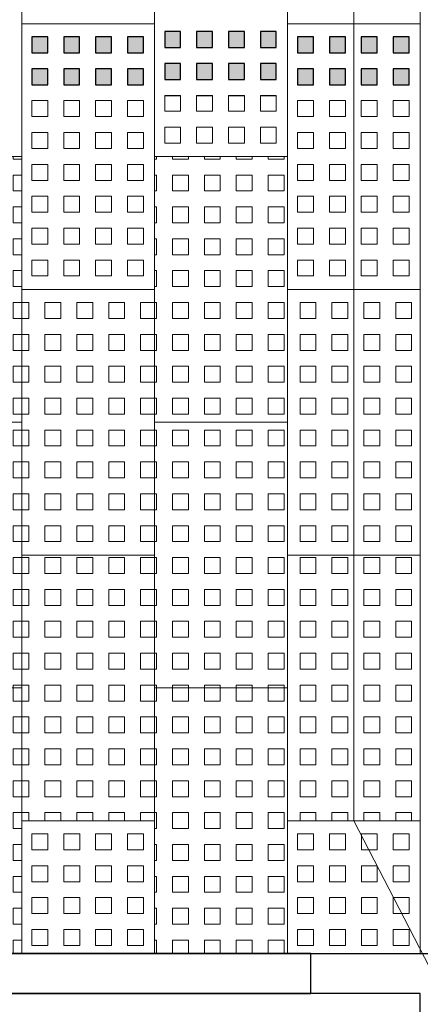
# Model space of a CAD drawing. Header units: metres. Extents: x -890 to 5635, y -951 to 6976.
# Tile 39 of 58: x 47.55 to 48.75, y 15.73 to 18.7. Entities that reach past the tile are written whole.
import ezdxf
from ezdxf import colors
from ezdxf.entities.mleader import LeaderData, LeaderLine
from ezdxf.math import Vec2, Vec3

# ---------------------------------------------------------------- set-up
doc = ezdxf.new("R2010")
doc.units = ezdxf.units.M
for name, color, linetype, lineweight in [('N-WE-VH-KANTOPSLUITING_OPSLUITBAND_120X250-G', 3, 'Continuous', 25), ('N-WE-VH-KANTOPSLUITING_OPSLUITBAND_120X250-S', 3, 'Continuous', 25), ('N-WE-VH-KANTOPSLUITING_OPSLUITBAND_120X250_HOEKSTUK-S', 3, 'Continuous', 25), ('N-WE-VH-KANTOPSLUITING_VOORKANTBAND_OB_120x250-G', 3, 'Continuous', 35), ('N-WE-VH-VERHARDING_TEGEL_GRAS-A', 11, 'Continuous', 13), ('N-WE-VH-VERHARDING_TEGEL_GRAS-A2', 252, 'Continuous', 25), ('N-WE-VH-VERHARDING_TEGEL_GRAS-G', 70, 'Continuous', 15), ('X-XX-AL-AANPIJLING-T18', 10, 'Continuous', 18)]:
    doc.layers.add(name, color=color, linetype=linetype, lineweight=lineweight)
doc.styles.add('NLCS-ISO-M20-T50', font='NLCS-ISO.ttf', dxfattribs={"height": 0.1})

# ---------------------------------------------------------------- blocks, each defined once
blk = doc.blocks.new('*U5')
blk.add_lwpolyline([(0, 120), (330, 120), (330, 450), (450, 450), (450, 0), (0, 0)], close=True)
at = {"flags": 5}
blk.add_attdef('BPNR', (541.3, 320.9), '', height=400, dxfattribs=at)
blk = doc.blocks.new('SVH-OPSLUITBAND_120X250_L1000_HD-MM')
for p, q in [((0, 120), (1000, 120)), ((0, 0), (0, 120)), ((1000, 0), (1000, 120)), ((0, 0), (1000, 0))]:
    blk.add_line(p, q)
blk = doc.blocks.new('TTE tegel')
at = {"layer": 'N-WE-VH-VERHARDING_TEGEL_GRAS-A'}
h = blk.add_hatch(dxfattribs=at)
h.set_pattern_fill('AVH-GRASTEGEL', color=256, scale=0.12, pattern_type=2)
h.set_pattern_definition([(0, (61.35034, 14.72604), (0, 0.048), [0.048, -0.048]), (90, (61.35034, 14.72604), (-0.048, 3e-18), [0.048, -0.048])])
h.paths.add_polyline_path([(61.3199, 14.6856), (61.3199, 15.4856), (61.7199, 15.4856), (61.7199, 14.6856)])
at = {"layer": 'N-WE-VH-VERHARDING_TEGEL_GRAS-G', "flags": 128}
blk.add_lwpolyline([(61.3199, 14.6856), (61.3199, 15.4856), (61.7199, 15.4856), (61.7199, 14.6856)], close=True, dxfattribs=at)
blk = doc.blocks.new('_Dot')
at = {"color": 0, "linetype": 'ByBlock', "lineweight": -2}
blk.add_line((-0.5, 0), (-1, 0), dxfattribs=at)
at = {"color": 0, "linetype": 'ByBlock', "const_width": 0.5}
blk.add_lwpolyline([(-0.25, 0, 1), (0.25, 0, 1)], format="xyb", close=True, dxfattribs=at)

msp = doc.modelspace()

# ---------------------------------------------------------------- hatches: boundary and pattern name
at = {"layer": 'N-WE-VH-VERHARDING_TEGEL_GRAS-A'}
h = msp.add_hatch(dxfattribs=at)
h.set_pattern_fill('AVH-GRASTEGEL', color=256, scale=0.12, pattern_type=2)
h.set_pattern_definition([(0, (47.582945, 15.52604), (0, 0.048), [0.048, -0.048]), (90, (47.582945, 15.52604), (-0.048, 3e-18), [0.048, -0.048])])
h.paths.add_polyline_path([(47.5525, 15.8856), (47.5525, 16.2856), (47.9525, 16.2856), (47.9525, 15.8856)])
h = msp.add_hatch(dxfattribs=at)
h.set_pattern_fill('AVH-GRASTEGEL', color=256, scale=0.12, pattern_type=2)
h.set_pattern_definition([(0, (48.382945, 15.52604), (0, 0.048), [0.048, -0.048]), (90, (48.382945, 15.52604), (-0.048, 3e-18), [0.048, -0.048])])
h.paths.add_polyline_path([(48.3525, 15.8856), (48.3525, 16.2856), (48.7525, 16.2856), (48.7525, 15.8856)])

# ---------------------------------------------------------------- linework, layer by layer
msp.add_circle((74.4072, 12.7269), 964.0442)
at = {"layer": 'N-WE-VH-KANTOPSLUITING_OPSLUITBAND_120X250-G'}
msp.add_lwpolyline([(48.4225, 15.7656), (43.9225, 15.7656)], dxfattribs=at)
at = {"layer": 'N-WE-VH-KANTOPSLUITING_VOORKANTBAND_OB_120x250-G'}
msp.add_lwpolyline([(48.4225, 15.8856), (43.9225, 15.8856)], dxfattribs=at)
at = {"layer": 'N-WE-VH-VERHARDING_TEGEL_GRAS-A', "linetype": 'Continuous'}
for p, q in [((47.5829, 18.454), (47.6309, 18.454)), ((47.5829, 18.406), (47.5829, 18.454)), ((47.6309, 18.406), (47.6309, 18.454)), ((47.6789, 18.454), (47.7269, 18.454)), ((47.6789, 18.406), (47.6789, 18.454)), ((47.7269, 18.406), (47.7269, 18.454)), ((47.7749, 18.454), (47.8229, 18.454)), ((47.7749, 18.406), (47.7749, 18.454)), ((47.8229, 18.406), (47.8229, 18.454)), ((47.8709, 18.454), (47.9189, 18.454)), ((47.8709, 18.406), (47.8709, 18.454)), ((47.9189, 18.406), (47.9189, 18.454)), ((47.9829, 18.422), (47.9829, 18.47)), ((48.0309, 18.422), (48.0309, 18.47)), ((48.0789, 18.422), (48.0789, 18.47)), ((48.1269, 18.422), (48.1269, 18.47)), ((48.1749, 18.422), (48.1749, 18.47)), ((48.2229, 18.422), (48.2229, 18.47)), ((48.2709, 18.422), (48.2709, 18.47)), ((48.3189, 18.422), (48.3189, 18.47)), ((48.3829, 18.454), (48.4309, 18.454)), ((48.3829, 18.406), (48.3829, 18.454)), ((48.4309, 18.406), (48.4309, 18.454)), ((48.4789, 18.454), (48.5269, 18.454)), ((48.4789, 18.406), (48.4789, 18.454)), ((48.5269, 18.406), (48.5269, 18.454)), ((48.5749, 18.454), (48.6229, 18.454)), ((48.5749, 18.406), (48.5749, 18.454)), ((48.6229, 18.406), (48.6229, 18.454)), ((48.6709, 18.454), (48.7189, 18.454)), ((48.6709, 18.406), (48.6709, 18.454)), ((48.7189, 18.406), (48.7189, 18.454)), ((47.9829, 18.422), (48.0309, 18.422)), ((48.0789, 18.422), (48.1269, 18.422)), ((48.1749, 18.422), (48.2229, 18.422)), ((48.2709, 18.422), (48.3189, 18.422)), ((47.5829, 18.406), (47.6309, 18.406)), ((47.6789, 18.406), (47.7269, 18.406)), ((47.7749, 18.406), (47.8229, 18.406)), ((47.8709, 18.406), (47.9189, 18.406)), ((48.3829, 18.406), (48.4309, 18.406)), ((48.4789, 18.406), (48.5269, 18.406)), ((48.5749, 18.406), (48.6229, 18.406)), ((48.6709, 18.406), (48.7189, 18.406)), ((47.5829, 18.358), (47.6309, 18.358)), ((47.5829, 18.31), (47.5829, 18.358)), ((47.6309, 18.31), (47.6309, 18.358)), ((47.6789, 18.358), (47.7269, 18.358)), ((47.6789, 18.31), (47.6789, 18.358)), ((47.7269, 18.31), (47.7269, 18.358)), ((47.7749, 18.358), (47.8229, 18.358)), ((47.7749, 18.31), (47.7749, 18.358)), ((47.8229, 18.31), (47.8229, 18.358)), ((47.8709, 18.358), (47.9189, 18.358)), ((47.8709, 18.31), (47.8709, 18.358)), ((47.9189, 18.31), (47.9189, 18.358)), ((47.9829, 18.374), (48.0309, 18.374)), ((47.9829, 18.326), (47.9829, 18.374)), ((48.0309, 18.326), (48.0309, 18.374)), ((48.0789, 18.374), (48.1269, 18.374)), ((48.0789, 18.326), (48.0789, 18.374)), ((48.1269, 18.326), (48.1269, 18.374)), ((48.1749, 18.374), (48.2229, 18.374)), ((48.1749, 18.326), (48.1749, 18.374)), ((48.2229, 18.326), (48.2229, 18.374)), ((48.2709, 18.374), (48.3189, 18.374)), ((48.2709, 18.326), (48.2709, 18.374)), ((48.3189, 18.326), (48.3189, 18.374)), ((48.3829, 18.358), (48.4309, 18.358)), ((48.3829, 18.31), (48.3829, 18.358)), ((48.4309, 18.31), (48.4309, 18.358)), ((48.4789, 18.358), (48.5269, 18.358)), ((48.4789, 18.31), (48.4789, 18.358)), ((48.5269, 18.31), (48.5269, 18.358)), ((48.5749, 18.358), (48.6229, 18.358)), ((48.5749, 18.31), (48.5749, 18.358)), ((48.6229, 18.31), (48.6229, 18.358)), ((48.6709, 18.358), (48.7189, 18.358)), ((48.6709, 18.31), (48.6709, 18.358)), ((48.7189, 18.31), (48.7189, 18.358)), ((47.9829, 18.326), (48.0309, 18.326)), ((48.0789, 18.326), (48.1269, 18.326)), ((48.1749, 18.326), (48.2229, 18.326)), ((48.2709, 18.326), (48.3189, 18.326)), ((47.5829, 18.31), (47.6309, 18.31)), ((47.6789, 18.31), (47.7269, 18.31)), ((47.7749, 18.31), (47.8229, 18.31)), ((47.8709, 18.31), (47.9189, 18.31)), ((48.3829, 18.31), (48.4309, 18.31)), ((48.4789, 18.31), (48.5269, 18.31)), ((48.5749, 18.31), (48.6229, 18.31)), ((48.6709, 18.31), (48.7189, 18.31)), ((47.5829, 18.262), (47.6309, 18.262)), ((47.5829, 18.214), (47.5829, 18.262)), ((47.6309, 18.214), (47.6309, 18.262)), ((47.6789, 18.262), (47.7269, 18.262)), ((47.6789, 18.214), (47.6789, 18.262)), ((47.7269, 18.214), (47.7269, 18.262)), ((47.7749, 18.262), (47.8229, 18.262)), ((47.7749, 18.214), (47.7749, 18.262)), ((47.8229, 18.214), (47.8229, 18.262)), ((47.8709, 18.262), (47.9189, 18.262)), ((47.8709, 18.214), (47.8709, 18.262)), ((47.9189, 18.214), (47.9189, 18.262)), ((48.3829, 18.262), (48.4309, 18.262)), ((48.3829, 18.214), (48.3829, 18.262)), ((48.4309, 18.214), (48.4309, 18.262)), ((48.4789, 18.262), (48.5269, 18.262)), ((48.4789, 18.214), (48.4789, 18.262)), ((48.5269, 18.214), (48.5269, 18.262)), ((48.5749, 18.262), (48.6229, 18.262)), ((48.5749, 18.214), (48.5749, 18.262)), ((48.6229, 18.214), (48.6229, 18.262)), ((48.6709, 18.262), (48.7189, 18.262)), ((48.6709, 18.214), (48.6709, 18.262)), ((48.7189, 18.214), (48.7189, 18.262)), ((47.5829, 18.214), (47.6309, 18.214)), ((47.6789, 18.214), (47.7269, 18.214)), ((47.7749, 18.214), (47.8229, 18.214)), ((47.8709, 18.214), (47.9189, 18.214)), ((48.3829, 18.214), (48.4309, 18.214)), ((48.4789, 18.214), (48.5269, 18.214)), ((48.5749, 18.214), (48.6229, 18.214)), ((48.6709, 18.214), (48.7189, 18.214)), ((47.5829, 18.166), (47.6309, 18.166)), ((47.5829, 18.118), (47.5829, 18.166)), ((47.6309, 18.118), (47.6309, 18.166)), ((47.6789, 18.166), (47.7269, 18.166)), ((47.6789, 18.118), (47.6789, 18.166)), ((47.7269, 18.118), (47.7269, 18.166)), ((47.7749, 18.166), (47.8229, 18.166)), ((47.7749, 18.118), (47.7749, 18.166)), ((47.8229, 18.118), (47.8229, 18.166)), ((47.8709, 18.166), (47.9189, 18.166)), ((47.8709, 18.118), (47.8709, 18.166)), ((47.9189, 18.118), (47.9189, 18.166)), ((48.3829, 18.166), (48.4309, 18.166)), ((48.3829, 18.118), (48.3829, 18.166)), ((48.4309, 18.118), (48.4309, 18.166)), ((48.4789, 18.166), (48.5269, 18.166)), ((48.4789, 18.118), (48.4789, 18.166)), ((48.5269, 18.118), (48.5269, 18.166)), ((48.5749, 18.166), (48.6229, 18.166)), ((48.5749, 18.118), (48.5749, 18.166)), ((48.6229, 18.118), (48.6229, 18.166)), ((48.6709, 18.166), (48.7189, 18.166)), ((48.6709, 18.118), (48.6709, 18.166)), ((48.7189, 18.118), (48.7189, 18.166)), ((47.5829, 18.118), (47.6309, 18.118)), ((47.6789, 18.118), (47.7269, 18.118)), ((47.7749, 18.118), (47.8229, 18.118)), ((47.8709, 18.118), (47.9189, 18.118)), ((48.3829, 18.118), (48.4309, 18.118)), ((48.4789, 18.118), (48.5269, 18.118)), ((48.5749, 18.118), (48.6229, 18.118)), ((48.6709, 18.118), (48.7189, 18.118)), ((47.5829, 18.07), (47.6309, 18.07)), ((47.5829, 18.022), (47.5829, 18.07)), ((47.6309, 18.022), (47.6309, 18.07)), ((47.6789, 18.07), (47.7269, 18.07)), ((47.6789, 18.022), (47.6789, 18.07)), ((47.7269, 18.022), (47.7269, 18.07)), ((47.7749, 18.07), (47.8229, 18.07)), ((47.7749, 18.022), (47.7749, 18.07)), ((47.8229, 18.022), (47.8229, 18.07)), ((47.8709, 18.07), (47.9189, 18.07)), ((47.8709, 18.022), (47.8709, 18.07)), ((47.9189, 18.022), (47.9189, 18.07)), ((48.3829, 18.07), (48.4309, 18.07)), ((48.3829, 18.022), (48.3829, 18.07)), ((48.4309, 18.022), (48.4309, 18.07)), ((48.4789, 18.07), (48.5269, 18.07)), ((48.4789, 18.022), (48.4789, 18.07)), ((48.5269, 18.022), (48.5269, 18.07)), ((48.5749, 18.07), (48.6229, 18.07)), ((48.5749, 18.022), (48.5749, 18.07)), ((48.6229, 18.022), (48.6229, 18.07)), ((48.6709, 18.07), (48.7189, 18.07)), ((48.6709, 18.022), (48.6709, 18.07)), ((48.7189, 18.022), (48.7189, 18.07)), ((47.5829, 18.022), (47.6309, 18.022)), ((47.6789, 18.022), (47.7269, 18.022)), ((47.7749, 18.022), (47.8229, 18.022)), ((47.8709, 18.022), (47.9189, 18.022)), ((48.3829, 18.022), (48.4309, 18.022)), ((48.4789, 18.022), (48.5269, 18.022)), ((48.5749, 18.022), (48.6229, 18.022)), ((48.6709, 18.022), (48.7189, 18.022)), ((47.5829, 17.974), (47.6309, 17.974)), ((47.5829, 17.926), (47.5829, 17.974)), ((47.6309, 17.926), (47.6309, 17.974)), ((47.6789, 17.974), (47.7269, 17.974)), ((47.6789, 17.926), (47.6789, 17.974)), ((47.7269, 17.926), (47.7269, 17.974)), ((47.7749, 17.974), (47.8229, 17.974)), ((47.7749, 17.926), (47.7749, 17.974)), ((47.8229, 17.926), (47.8229, 17.974)), ((47.8709, 17.974), (47.9189, 17.974)), ((47.8709, 17.926), (47.8709, 17.974)), ((47.9189, 17.926), (47.9189, 17.974)), ((48.3829, 17.974), (48.4309, 17.974)), ((48.3829, 17.926), (48.3829, 17.974)), ((48.4309, 17.926), (48.4309, 17.974)), ((48.4789, 17.974), (48.5269, 17.974)), ((48.4789, 17.926), (48.4789, 17.974)), ((48.5269, 17.926), (48.5269, 17.974)), ((48.5749, 17.974), (48.6229, 17.974)), ((48.5749, 17.926), (48.5749, 17.974)), ((48.6229, 17.926), (48.6229, 17.974)), ((48.6709, 17.974), (48.7189, 17.974)), ((48.6709, 17.926), (48.6709, 17.974)), ((48.7189, 17.926), (48.7189, 17.974)), ((47.5829, 17.926), (47.6309, 17.926)), ((47.6789, 17.926), (47.7269, 17.926)), ((47.7749, 17.926), (47.8229, 17.926)), ((47.8709, 17.926), (47.9189, 17.926)), ((48.3829, 17.926), (48.4309, 17.926)), ((48.4789, 17.926), (48.5269, 17.926)), ((48.5749, 17.926), (48.6229, 17.926)), ((48.6709, 17.926), (48.7189, 17.926))]:
    msp.add_line(p, q, dxfattribs=at)
at = {"layer": 'N-WE-VH-VERHARDING_TEGEL_GRAS-A', "color": 251}
for points in [[(47.9829, 18.662), (48.0309, 18.662), (47.9829, 18.614), (48.0309, 18.614)], [(48.0789, 18.662), (48.1269, 18.662), (48.0789, 18.614), (48.1269, 18.614)], [(48.1749, 18.662), (48.2229, 18.662), (48.1749, 18.614), (48.2229, 18.614)], [(48.2709, 18.662), (48.3189, 18.662), (48.2709, 18.614), (48.3189, 18.614)], [(47.5829, 18.646), (47.6309, 18.646), (47.5829, 18.598), (47.6309, 18.598)], [(47.6789, 18.646), (47.7269, 18.646), (47.6789, 18.598), (47.7269, 18.598)], [(47.7749, 18.646), (47.8229, 18.646), (47.7749, 18.598), (47.8229, 18.598)], [(47.8709, 18.646), (47.9189, 18.646), (47.8709, 18.598), (47.9189, 18.598)], [(48.3829, 18.646), (48.4309, 18.646), (48.3829, 18.598), (48.4309, 18.598)], [(48.4789, 18.646), (48.5269, 18.646), (48.4789, 18.598), (48.5269, 18.598)], [(48.5749, 18.646), (48.6229, 18.646), (48.5749, 18.598), (48.6229, 18.598)], [(48.6709, 18.646), (48.7189, 18.646), (48.6709, 18.598), (48.7189, 18.598)], [(47.9829, 18.566), (48.0309, 18.566), (47.9829, 18.518), (48.0309, 18.518)], [(48.0789, 18.566), (48.1269, 18.566), (48.0789, 18.518), (48.1269, 18.518)], [(48.1749, 18.566), (48.2229, 18.566), (48.1749, 18.518), (48.2229, 18.518)], [(48.2709, 18.566), (48.3189, 18.566), (48.2709, 18.518), (48.3189, 18.518)], [(47.5829, 18.55), (47.6309, 18.55), (47.5829, 18.502), (47.6309, 18.502)], [(47.6789, 18.55), (47.7269, 18.55), (47.6789, 18.502), (47.7269, 18.502)], [(47.7749, 18.55), (47.8229, 18.55), (47.7749, 18.502), (47.8229, 18.502)], [(47.8709, 18.55), (47.9189, 18.55), (47.8709, 18.502), (47.9189, 18.502)], [(48.3829, 18.55), (48.4309, 18.55), (48.3829, 18.502), (48.4309, 18.502)], [(48.4789, 18.55), (48.5269, 18.55), (48.4789, 18.502), (48.5269, 18.502)], [(48.5749, 18.55), (48.6229, 18.55), (48.5749, 18.502), (48.6229, 18.502)], [(48.6709, 18.55), (48.7189, 18.55), (48.6709, 18.502), (48.7189, 18.502)]]:
    msp.add_solid(points, dxfattribs=at)
at = {"layer": 'N-WE-VH-VERHARDING_TEGEL_GRAS-A2', "color": 252, "linetype": 'Continuous', "true_color": 0x939598}
for p, q in [((47.9829, 18.47), (48.0309, 18.47)), ((48.0789, 18.47), (48.1269, 18.47)), ((48.1749, 18.47), (48.2229, 18.47)), ((48.2709, 18.47), (48.3189, 18.47))]:
    msp.add_line(p, q, dxfattribs=at)
at = {"layer": 'N-WE-VH-VERHARDING_TEGEL_GRAS-A2', "color": 11, "linetype": 'Continuous'}
for points in [[(47.9829, 18.662), (47.9829, 18.614), (48.0309, 18.614), (48.0309, 18.662)], [(48.0789, 18.662), (48.0789, 18.614), (48.1269, 18.614), (48.1269, 18.662)], [(48.1749, 18.662), (48.1749, 18.614), (48.2229, 18.614), (48.2229, 18.662)], [(48.2709, 18.662), (48.2709, 18.614), (48.3189, 18.614), (48.3189, 18.662)], [(47.5829, 18.646), (47.5829, 18.598), (47.6309, 18.598), (47.6309, 18.646)], [(47.6789, 18.646), (47.6789, 18.598), (47.7269, 18.598), (47.7269, 18.646)], [(47.7749, 18.646), (47.7749, 18.598), (47.8229, 18.598), (47.8229, 18.646)], [(47.8709, 18.646), (47.8709, 18.598), (47.9189, 18.598), (47.9189, 18.646)], [(48.3829, 18.646), (48.3829, 18.598), (48.4309, 18.598), (48.4309, 18.646)], [(48.4789, 18.646), (48.4789, 18.598), (48.5269, 18.598), (48.5269, 18.646)], [(48.5749, 18.646), (48.5749, 18.598), (48.6229, 18.598), (48.6229, 18.646)], [(48.6709, 18.646), (48.6709, 18.598), (48.7189, 18.598), (48.7189, 18.646)], [(47.9829, 18.566), (47.9829, 18.518), (48.0309, 18.518), (48.0309, 18.566)], [(48.0789, 18.566), (48.0789, 18.518), (48.1269, 18.518), (48.1269, 18.566)], [(48.1749, 18.566), (48.1749, 18.518), (48.2229, 18.518), (48.2229, 18.566)], [(48.2709, 18.566), (48.2709, 18.518), (48.3189, 18.518), (48.3189, 18.566)], [(47.5829, 18.55), (47.5829, 18.502), (47.6309, 18.502), (47.6309, 18.55)], [(47.6789, 18.55), (47.6789, 18.502), (47.7269, 18.502), (47.7269, 18.55)], [(47.7749, 18.55), (47.7749, 18.502), (47.8229, 18.502), (47.8229, 18.55)], [(47.8709, 18.55), (47.8709, 18.502), (47.9189, 18.502), (47.9189, 18.55)], [(48.3829, 18.55), (48.3829, 18.502), (48.4309, 18.502), (48.4309, 18.55)], [(48.4789, 18.55), (48.4789, 18.502), (48.5269, 18.502), (48.5269, 18.55)], [(48.5749, 18.55), (48.5749, 18.502), (48.6229, 18.502), (48.6229, 18.55)], [(48.6709, 18.55), (48.6709, 18.502), (48.7189, 18.502), (48.7189, 18.55)]]:
    msp.add_lwpolyline(points, close=True, dxfattribs=at)
at = {"layer": 'N-WE-VH-VERHARDING_TEGEL_GRAS-G', "flags": 128}
for points in [[(47.5525, 18.6856), (47.5525, 19.4856), (47.9525, 19.4856), (47.9525, 18.6856)], [(48.3525, 18.6856), (48.3525, 19.4856), (48.7525, 19.4856), (48.7525, 18.6856)], [(47.1525, 18.2856), (47.1525, 19.0856), (47.5525, 19.0856), (47.5525, 18.2856)], [(47.9525, 18.2856), (47.9525, 19.0856), (48.3525, 19.0856), (48.3525, 18.2856)], [(47.5525, 17.8856), (47.5525, 18.6856), (47.9525, 18.6856), (47.9525, 17.8856)], [(48.3525, 17.8856), (48.3525, 18.6856), (48.7525, 18.6856), (48.7525, 17.8856)], [(47.5525, 15.8856), (47.5525, 16.2856), (47.9525, 16.2856), (47.9525, 15.8856)], [(48.3525, 15.8856), (48.3525, 16.2856), (48.7525, 16.2856), (48.7525, 15.8856)], [(43.9225, 15.7656), (43.9225, 12.942), (48.7525, 12.942), (48.7525, 15.7656)]]:
    msp.add_lwpolyline(points, close=True, dxfattribs=at)

# ---------------------------------------------------------------- block references
at = {"layer": 'N-WE-VH-KANTOPSLUITING_OPSLUITBAND_120X250-S', "xscale": 0.001, "yscale": 0.001, "zscale": 0.001}
msp.add_blockref('SVH-OPSLUITBAND_120X250_L1000_HD-MM', (47.4225, 15.7656), dxfattribs=at)
at = {"layer": 'N-WE-VH-KANTOPSLUITING_OPSLUITBAND_120X250_HOEKSTUK-S', "xscale": 0.0009999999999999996, "yscale": 0.0009999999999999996, "zscale": 0.0009999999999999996, "rotation": 89.9999999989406}
msp.add_blockref('*U5', (48.8725, 15.4356), dxfattribs=at)
at = {"layer": 'N-WE-VH-VERHARDING_TEGEL_GRAS-A'}
for p in [(-14.1674, 2.8), (-13.3674, 2.8), (-13.7674, 2.4), (-12.9674, 2.4), (-14.1674, 2), (-13.3674, 2), (-13.7674, 1.6), (-12.9674, 1.6), (-14.1674, 1.2), (-13.3674, 1.2)]:
    msp.add_blockref('TTE tegel', p, dxfattribs=at)

# ---------------------------------------------------------------- leaders
at = {"layer": 'X-XX-AL-AANPIJLING-T18'}
ml = msp.add_multileader_mtext('Standard', dxfattribs=at)
ml.set_content('opsluitband hoekstuk 120x250 mm, beenlengte: 450 mm, kleur: grijs', color=2, style='NLCS-ISO-M20-T50')
ml.set_leader_properties(color=256, linetype='ByLayer', lineweight=-1)
ml.set_arrow_properties(name='DOT')
ml.build(insert=Vec2(0, 0))
ml.multileader.update_dxf_attribs({"text_left_attachment_type": 3, "text_right_attachment_type": 5, "dogleg_length": 0.036, "arrow_head_size": 0.036})
ctx = ml.context
ctx.base_point, ctx.char_height, ctx.arrow_head_size, ctx.landing_gap_size, ctx.plane_origin, ctx.plane_x_axis, ctx.plane_y_axis = Vec3(48.5525, 21.228), 0.09, 0.036, 0.045, Vec3(48.9938, 16.4702), Vec3(0, 1), Vec3(-1, 0)
ctx.left_attachment, ctx.right_attachment = 3, 5
notes = []
notes.append((ctx, [(0, (1, 1, 0), (48.5525, 16.2856), (0, 1), 4.9424, [(0, [(48.7966, 15.8127)], 0, [])])]))
ctx.mtext.insert, ctx.mtext.text_direction, ctx.mtext.rotation, ctx.mtext.flow_direction = Vec3(48.494, 21.273), Vec3(0, 1), 1.570796, 5
for ctx, leaders in notes:
    for number, flags, end, landing, length, lines in leaders:
        leader = LeaderData()
        leader.index, (leader.has_last_leader_line, leader.has_dogleg_vector, leader.attachment_direction) = number, flags
        leader.last_leader_point, leader.dogleg_vector, leader.dogleg_length = Vec3(end), Vec3(landing), length
        for number, points, colour, breaks in lines:
            line = LeaderLine()
            line.index, line.vertices, line.color, line.breaks = number, Vec3.list(points), colors.encode_raw_color(colour), breaks
            leader.lines.append(line)
        ctx.leaders.append(leader)

doc.saveas('drawing.dxf')
